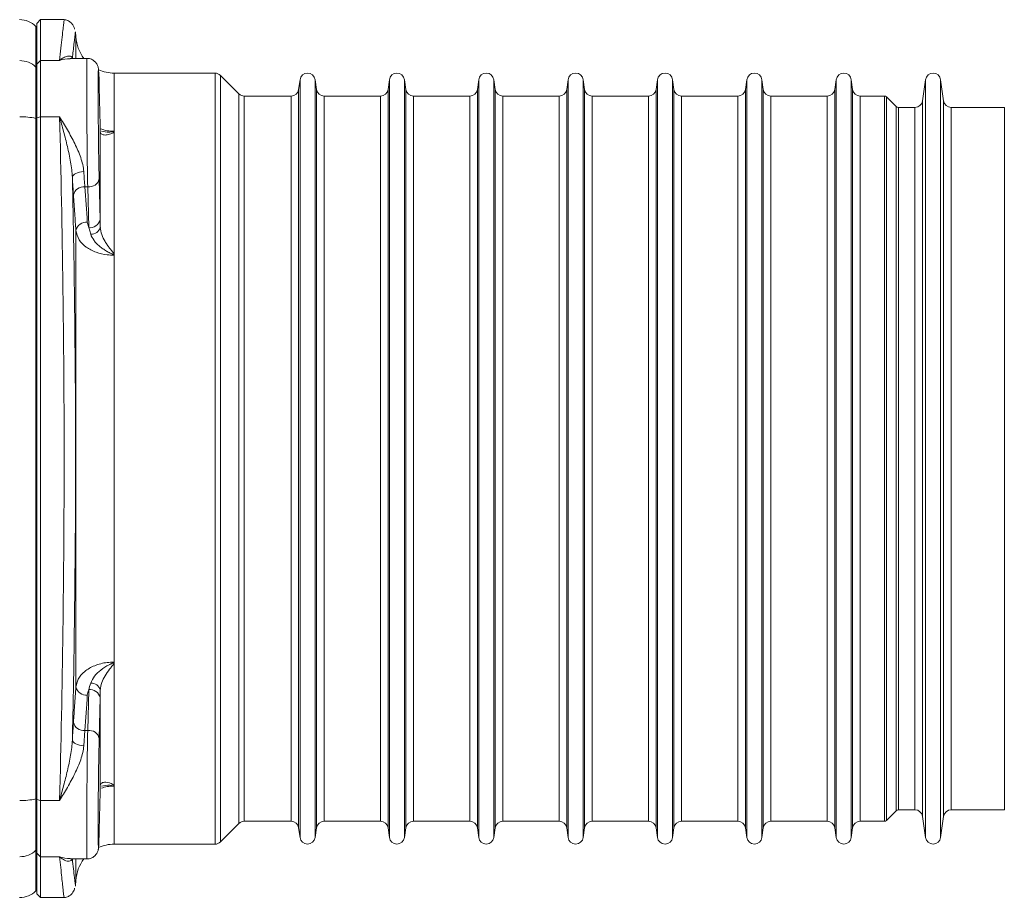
# Model space of a CAD drawing. Header units: millimetres. Extents: x -78 to 912, y -456 to 879.
# Tile 15 of 27: x 290 to 419, y 612 to 727. Entities that reach past the tile are written whole.
import ezdxf

# ---------------------------------------------------------------- set-up
doc = ezdxf.new("R2010")
doc.units = ezdxf.units.MM

msp = doc.modelspace()

# ---------------------------------------------------------------- linework, layer by layer
at = {"color": 7, "linetype": 'Continuous', "lineweight": 15}
for p, q in [((292.2, 725.81), (292.08, 725.93)), ((292.7, 726.81), (292.2, 726.31)), ((292.2, 720.97), (292.2, 726.31)), ((295.76, 726.81), (292.7, 726.81)), ((292.7, 726.81), (292.7, 721.45)), ((297.32, 724.55), (297.28, 725.23)), ((292.7, 721.45), (292.2, 720.97)), ((292.2, 713.97), (292.2, 720.97)), ((292.7, 721.45), (292.7, 714.09)), ((295.18, 721.45), (292.7, 721.45)), ((298.76, 721.74), (296.55, 721.74)), ((292.08, 713.89), (292.08, 720.6)), ((292.08, 720.6), (292.2, 720.48)), ((315.53, 719.81), (302.31, 719.81)), ((318.65, 717.1), (316.24, 719.51)), ((326.66, 718.95), (326.48, 717.67)), ((328.82, 717.67), (328.64, 718.95)), ((338.36, 718.95), (338.18, 717.67)), ((340.52, 717.67), (340.34, 718.95)), ((350.06, 718.95), (349.88, 717.67)), ((352.22, 717.67), (352.04, 718.95)), ((361.76, 718.95), (361.58, 717.67)), ((363.92, 717.67), (363.74, 718.95)), ((373.46, 718.95), (373.28, 717.67)), ((375.62, 717.67), (375.44, 718.95)), ((385.16, 718.95), (384.98, 717.67)), ((387.32, 717.67), (387.14, 718.95)), ((396.86, 718.95), (396.68, 717.67)), ((399.02, 717.67), (398.84, 718.95)), ((408.56, 718.95), (408.17, 716.17)), ((410.93, 716.17), (410.54, 718.95)), ((300.49, 712.99), (300.36, 717.97)), ((325.49, 716.81), (319.36, 716.81)), ((337.19, 716.81), (329.81, 716.81)), ((348.89, 716.81), (341.51, 716.81)), ((360.59, 716.81), (353.21, 716.81)), ((372.29, 716.81), (364.91, 716.81)), ((383.99, 716.81), (376.61, 716.81)), ((395.69, 716.81), (388.31, 716.81)), ((403.18, 716.81), (400.01, 716.81)), ((404.73, 715.42), (403.46, 716.69)), ((407.18, 715.31), (405.01, 715.31)), ((418.88, 715.31), (411.92, 715.31)), ((292.08, 624.73), (292.08, 713.89)), ((292.08, 713.89), (292.2, 713.86)), ((292.7, 714.09), (292.2, 713.97)), ((292.2, 624.64), (292.2, 713.97)), ((292.7, 714.09), (292.7, 624.52)), ((295.18, 714.09), (292.7, 714.09)), ((302.31, 696.12), (302.31, 712.1)), ((300.36, 705.96), (300.49, 700.61)), ((298.49, 704.92), (298.86, 704.92)), ((298.99, 699.57), (298.86, 704.92)), ((298.81, 700.27), (298.99, 699.57)), ((297.32, 639.41), (297.32, 699.21)), ((299.25, 698.71), (298.99, 699.57)), ((302.31, 642.49), (302.31, 696.12)), ((302.31, 626.52), (302.31, 642.49)), ((298.86, 633.7), (298.99, 639.04)), ((300.51, 639.01), (300.49, 638)), ((300.49, 638), (300.36, 632.66)), ((298.49, 633.7), (298.35, 631.7)), ((298.49, 633.7), (298.86, 633.7)), ((300.36, 620.64), (300.49, 625.63)), ((292.08, 624.73), (292.2, 624.76)), ((292.08, 624.73), (292.08, 618.01)), ((292.7, 624.52), (292.2, 624.64)), ((292.2, 617.65), (292.2, 624.64)), ((295.18, 624.52), (292.7, 624.52)), ((292.7, 624.52), (292.7, 617.16)), ((403.46, 621.92), (404.73, 623.19)), ((405.01, 623.31), (407.18, 623.31)), ((411.92, 623.31), (418.88, 623.31)), ((316.24, 619.1), (318.65, 621.51)), ((319.36, 621.81), (325.49, 621.81)), ((329.81, 621.81), (337.19, 621.81)), ((341.51, 621.81), (348.89, 621.81)), ((353.21, 621.81), (360.59, 621.81)), ((364.91, 621.81), (372.29, 621.81)), ((376.61, 621.81), (383.99, 621.81)), ((388.31, 621.81), (395.69, 621.81)), ((400.01, 621.81), (403.18, 621.81)), ((408.17, 622.45), (408.56, 619.67)), ((410.54, 619.67), (410.93, 622.45)), ((326.48, 620.95), (326.66, 619.67)), ((328.64, 619.67), (328.82, 620.95)), ((338.18, 620.95), (338.36, 619.67)), ((340.34, 619.67), (340.52, 620.95)), ((349.88, 620.95), (350.06, 619.67)), ((352.04, 619.67), (352.22, 620.95)), ((361.58, 620.95), (361.76, 619.67)), ((363.74, 619.67), (363.92, 620.95)), ((373.28, 620.95), (373.46, 619.67)), ((375.44, 619.67), (375.62, 620.95)), ((384.98, 620.95), (385.16, 619.67)), ((387.14, 619.67), (387.32, 620.95)), ((396.68, 620.95), (396.86, 619.67)), ((398.84, 619.67), (399.02, 620.95)), ((292.2, 618.13), (292.08, 618.01)), ((292.7, 617.16), (292.2, 617.65)), ((292.2, 612.31), (292.2, 617.65)), ((302.31, 618.81), (315.53, 618.81)), ((295.18, 617.16), (292.7, 617.16)), ((292.7, 617.16), (292.7, 611.81)), ((296.55, 616.88), (298.76, 616.88)), ((297.28, 613.39), (297.32, 614.07)), ((292.08, 612.69), (292.2, 612.81)), ((292.2, 612.31), (292.7, 611.81)), ((292.7, 611.81), (295.76, 611.81))]:
    msp.add_line(p, q, dxfattribs=at)
at = {"color": 8, "linetype": 'Continuous', "lineweight": 15}
for p, q in [((292.08, 720.6), (292.08, 725.93)), ((297.32, 721.74), (297.32, 724.55)), ((302.31, 712.1), (302.31, 719.81)), ((315.53, 618.81), (315.53, 719.81)), ((316.24, 719.51), (316.24, 619.1)), ((326.66, 619.67), (326.66, 718.95)), ((328.64, 619.67), (328.64, 718.95)), ((338.36, 619.67), (338.36, 718.95)), ((340.34, 619.67), (340.34, 718.95)), ((350.06, 619.67), (350.06, 718.95)), ((352.04, 619.67), (352.04, 718.95)), ((361.76, 619.67), (361.76, 718.95)), ((363.74, 619.67), (363.74, 718.95)), ((373.46, 619.67), (373.46, 718.95)), ((375.44, 619.67), (375.44, 718.95)), ((385.16, 619.67), (385.16, 718.95)), ((387.14, 619.67), (387.14, 718.95)), ((396.86, 619.67), (396.86, 718.95)), ((398.84, 619.67), (398.84, 718.95)), ((408.56, 619.67), (408.56, 718.95)), ((410.54, 619.67), (410.54, 718.95)), ((318.65, 621.51), (318.65, 717.1)), ((319.36, 716.81), (319.36, 621.81)), ((325.49, 621.81), (325.49, 716.81)), ((326.48, 717.67), (326.48, 620.95)), ((328.82, 620.95), (328.82, 717.67)), ((329.81, 716.81), (329.81, 621.81)), ((337.19, 621.81), (337.19, 716.81)), ((338.18, 717.67), (338.18, 620.95)), ((340.52, 620.95), (340.52, 717.67)), ((341.51, 716.81), (341.51, 621.81)), ((348.89, 621.81), (348.89, 716.81)), ((349.88, 717.67), (349.88, 620.95)), ((352.22, 620.95), (352.22, 717.67)), ((353.21, 716.81), (353.21, 621.81)), ((360.59, 621.81), (360.59, 716.81)), ((361.58, 717.67), (361.58, 620.95)), ((363.92, 620.95), (363.92, 717.67)), ((364.91, 716.81), (364.91, 621.81)), ((372.29, 621.81), (372.29, 716.81)), ((373.28, 717.67), (373.28, 620.95)), ((375.62, 620.95), (375.62, 717.67)), ((376.61, 716.81), (376.61, 621.81)), ((383.99, 621.81), (383.99, 716.81)), ((384.98, 717.67), (384.98, 620.95)), ((387.32, 620.95), (387.32, 717.67)), ((388.31, 716.81), (388.31, 621.81)), ((395.69, 621.81), (395.69, 716.81)), ((396.68, 717.67), (396.68, 620.95)), ((399.02, 620.95), (399.02, 717.67)), ((400.01, 716.81), (400.01, 621.81)), ((403.18, 621.81), (403.18, 716.81)), ((403.46, 716.69), (403.46, 621.92)), ((408.17, 716.17), (408.17, 622.45)), ((410.93, 622.45), (410.93, 716.17)), ((404.73, 623.19), (404.73, 715.42)), ((405.01, 715.31), (405.01, 623.31)), ((407.18, 623.31), (407.18, 715.31)), ((411.92, 715.31), (411.92, 623.31)), ((418.88, 623.31), (418.88, 715.31)), ((302.31, 618.81), (302.31, 626.52)), ((292.08, 612.69), (292.08, 618.01)), ((297.32, 614.07), (297.32, 616.88))]:
    msp.add_line(p, q, dxfattribs=at)
at = {"color": 7, "linetype": 'Continuous', "lineweight": 15, "flags": 128}
for points in [[(298.35, 706.91), (298.06, 706.89), (297.78, 706.84), (297.53, 706.76), (297.3, 706.66), (297.12, 706.55), (296.98, 706.42), (296.89, 706.29), (296.85, 706.15)], [(298.35, 631.7), (298.06, 631.73), (297.78, 631.78), (297.53, 631.85), (297.3, 631.95), (297.12, 632.06), (296.98, 632.19), (296.89, 632.33), (296.85, 632.47)]]:
    msp.add_lwpolyline(points, dxfattribs=at)
at = {"color": 7, "linetype": 'Continuous', "lineweight": 15}
for centre, radius, start, end in [((289.95, 723.81), 3, 45, 90), ((302.31, 724.81), 5, 183, 217.9063), ((289.96, 718.41), 3.04, 46.0115, 90.136), ((302.31, 724.81), 5, 245.9768, 270), ((315.53, 718.81), 1, 45, 90), ((327.65, 718.81), 1, 8, 172), ((339.35, 718.81), 1, 8, 172), ((351.05, 718.81), 1, 8, 172), ((362.75, 718.81), 1, 8, 172), ((374.45, 718.81), 1, 8, 172), ((386.15, 718.81), 1, 8, 172), ((397.85, 718.81), 1, 8, 172), ((409.55, 718.81), 1, 8, 172), ((319.36, 717.81), 1, 225, 270), ((325.49, 717.81), 1, 270, 352), ((329.81, 717.81), 1, 188, 270), ((337.19, 717.81), 1, 270, 352), ((341.51, 717.81), 1, 188, 270), ((348.89, 717.81), 1, 270, 352), ((353.21, 717.81), 1, 188, 270), ((360.59, 717.81), 1, 270, 352), ((364.91, 717.81), 1, 188, 270), ((372.29, 717.81), 1, 270, 352), ((376.61, 717.81), 1, 188, 270), ((383.99, 717.81), 1, 270, 352), ((388.31, 717.81), 1, 188, 270), ((395.69, 717.81), 1, 270, 352), ((400.01, 717.81), 1, 188, 270), ((403.18, 716.41), 0.4, 45, 90), ((407.18, 716.31), 1, 270, 352), ((411.92, 716.31), 1, 188, 270), ((405.01, 715.71), 0.4, 225, 270), ((290.08, 704.38), 9.71, 78.1257, 90.7225), ((299.05, 706.26), 1.35, 262.3032, 347.2521), ((298.35, 703.53), 1.4, 84.3037, 166.6297), ((298.67, 698.88), 1.4, 84.3074, 166.5412), ((299.17, 700.91), 1.35, 262.3027, 347.2527), ((299.33, 699.94), 1.23, 266.3748, 344.5267), ((299.33, 638.68), 1.23, 15.4714, 93.6271), ((298.67, 639.73), 1.4, 193.4593, 275.692), ((299.17, 637.71), 1.35, 12.7485, 97.6946), ((298.35, 635.09), 1.4, 193.3703, 275.6963), ((299.05, 632.36), 1.35, 12.7473, 97.6973), ((290.08, 634.24), 9.72, 269.2788, 281.8729), ((405.01, 622.91), 0.4, 90, 135), ((407.18, 622.31), 1, 8, 90), ((411.92, 622.31), 1, 90, 172), ((319.36, 620.81), 1, 90, 135), ((325.49, 620.81), 1, 8, 90), ((329.81, 620.81), 1, 90, 172), ((337.19, 620.81), 1, 8, 90), ((341.51, 620.81), 1, 90, 172), ((348.89, 620.81), 1, 8, 90), ((353.21, 620.81), 1, 90, 172), ((360.59, 620.81), 1, 8, 90), ((364.91, 620.81), 1, 90, 172), ((372.29, 620.81), 1, 8, 90), ((376.61, 620.81), 1, 90, 172), ((383.99, 620.81), 1, 8, 90), ((388.31, 620.81), 1, 90, 172), ((395.69, 620.81), 1, 8, 90), ((400.01, 620.81), 1, 90, 172), ((403.18, 622.21), 0.4, 270, 315), ((315.53, 619.81), 1, 270, 315), ((327.65, 619.81), 1, 188, 352), ((339.35, 619.81), 1, 188, 352), ((351.05, 619.81), 1, 188, 352), ((362.75, 619.81), 1, 188, 352), ((374.45, 619.81), 1, 188, 352), ((386.15, 619.81), 1, 188, 352), ((397.85, 619.81), 1, 188, 352), ((409.55, 619.81), 1, 188, 352), ((289.96, 620.2), 3.04, 269.8643, 313.9896), ((302.31, 613.81), 5, 90, 114.1891), ((302.31, 613.81), 5, 142.0937, 177), ((289.95, 614.81), 3, 270, 315)]:
    msp.add_arc(centre, radius, start, end, dxfattribs=at)
at = {"color": 8, "linetype": 'Continuous', "lineweight": 15}
for centre, major_axis, ratio, start_param, end_param in [((298.87, 711.74), (-0.1, 10), 0.01049, 0.000076, 2.321178), ((298.87, 626.88), (0.1, 10), 0.01049, 0.820415, 3.141703), ((300.37, 626.86), (0.1, 8.5), 0.012341, 3.103026, 3.665659)]:
    msp.add_ellipse(centre, major_axis=major_axis, ratio=ratio, start_param=start_param, end_param=end_param, dxfattribs=at)
at = {"color": 7, "linetype": 'Continuous', "lineweight": 15}
for centre, major_axis, start_param, end_param in [((300.37, 711.75), (-0.1, 8.5), 5.532541, 8.604321), ((300.37, 626.86), (0.1, 8.5), 0.820457, 3.103026), ((300.37, 626.86), (0.1, 8.5), 3.665659, 3.892237)]:
    msp.add_ellipse(centre, major_axis=major_axis, ratio=0.012341, start_param=start_param, end_param=end_param, dxfattribs=at)
at = {"color": 8, "linetype": 'Continuous', "lineweight": 15}
for points, knots in [([(295.18, 721.45), (295.29, 722.56), (295.53, 724.77), (295.74, 726.52), (295.75, 726.66), (295.76, 726.72)], [0, 0, 0, 0, 0.347617, 0.695231, 1, 1, 1, 1]), ([(296.55, 721.7), (296.1, 721.67), (295.65, 721.64), (295.18, 721.46), (295.18, 721.45)], [0, 0, 0, 0, 0.9924315, 1, 1, 1, 1]), ([(300.5, 712.52), (300.8, 712.42), (301.36, 712.23), (301.97, 712.21), (302.25, 712.21)], [0, 0, 0, 0, 0.538185, 1, 1, 1, 1]), ([(300.68, 712.21), (301, 712.14), (301.38, 712.06), (301.86, 712.1), (302.01, 712.12), (302.11, 712.14), (302.18, 712.16), (302.22, 712.17), (302.25, 712.19), (302.25, 712.2), (302.25, 712.21)], [0, 0, 0, 0, 0.616785, 0.749342, 0.836641, 0.894081, 0.932347, 0.970819, 0.986404, 1, 1, 1, 1]), ([(302.25, 626.41), (301.97, 626.4), (301.41, 626.39), (300.9, 626.23), (300.65, 626.15)], [0, 0, 0, 0, 0.507635, 1, 1, 1, 1]), ([(302.25, 626.41), (302.25, 626.41), (302.25, 626.42), (302.22, 626.45), (302.06, 626.5), (301.5, 626.57), (301.02, 626.48), (300.67, 626.41)], [0, 0, 0, 0, 0.0140602, 0.0329395, 0.0855258, 0.3220946, 1, 1, 1, 1]), ([(295.18, 617.16), (295.18, 617.16), (295.65, 616.98), (296.1, 616.95), (296.55, 616.92)], [0, 0, 0, 0, 0.0075685, 1, 1, 1, 1]), ([(295.76, 611.9), (295.77, 611.87), (295.79, 611.65), (295.69, 612.51), (295.48, 614.27), (295.28, 616.19), (295.18, 617.16)], [0, 0, 0, 0, 0.052954, 0.410673, 0.704606, 1, 1, 1, 1])]:
    msp.add_open_spline(points, degree=3, knots=knots, dxfattribs=at)
at = {"color": 7, "linetype": 'Continuous', "lineweight": 15}
for points, knots in [([(297.14, 725.56), (297.14, 725.58), (297.12, 725.72), (297.01, 725.99), (296.77, 726.36), (296.38, 726.65), (296.01, 726.81), (295.79, 726.79), (295.76, 726.79)], [0, 0, 0, 0, 0.030202, 0.212212, 0.428808, 0.677717, 0.946356, 1, 1, 1, 1]), ([(297.25, 725.23), (297.25, 725.23), (297.25, 725.25), (297.1, 723.99), (296.92, 722.39), (296.85, 721.75)], [0, 0, 0, 0, 0.271719, 0.7042, 1, 1, 1, 1]), ([(296.85, 721.75), (296.83, 721.88), (296.74, 721.97), (296.5, 722.05), (296.36, 722.06), (296.05, 721.99), (295.88, 721.93), (295.62, 721.78), (295.53, 721.73), (295.36, 721.6), (295.27, 721.53), (295.18, 721.45)], [0, 0, 0, 0, 0.25, 0.25, 0.5, 0.5, 0.75, 0.75, 0.875, 0.875, 1, 1, 1, 1]), ([(300.36, 717.99), (300.36, 718.18), (300.34, 718.74), (300.32, 719.47), (300.3, 719.99), (300.28, 720.25), (300.26, 720.39), (300.24, 720.53), (300.19, 720.71), (300.08, 720.98), (299.85, 721.3), (299.47, 721.58), (299.08, 721.74), (298.83, 721.72), (298.76, 721.71)], [0, 0, 0, 0, 0.106111, 0.309668, 0.514957, 0.631161, 0.698426, 0.734995, 0.762964, 0.799234, 0.850026, 0.907885, 0.973477, 1, 1, 1, 1]), ([(295.18, 624.52), (295.36, 631.9), (295.51, 639.3), (295.72, 654.18), (295.77, 661.65), (295.77, 672.9), (295.76, 676.66), (295.72, 682.31), (295.7, 684.19), (295.66, 687.97), (295.64, 689.86), (295.51, 699.27), (295.36, 706.72), (295.18, 714.09)], [0, 0, 0, 0, 0.25, 0.25, 0.5, 0.5, 0.625, 0.625, 0.6875, 0.6875, 0.75, 0.75, 1, 1, 1, 1]), ([(296.85, 706.15), (296.83, 706.82), (296.74, 707.49), (296.5, 708.84), (296.36, 709.51), (296.05, 710.84), (295.88, 711.5), (295.62, 712.48), (295.53, 712.8), (295.36, 713.45), (295.27, 713.77), (295.18, 714.09)], [0, 0, 0, 0, 0.25, 0.25, 0.5, 0.5, 0.75, 0.75, 0.875, 0.875, 1, 1, 1, 1]), ([(298.35, 706.91), (298.33, 707.21), (298.28, 707.52), (298.14, 708.12), (298.05, 708.43), (297.73, 709.36), (297.46, 709.97), (296.87, 711.17), (296.54, 711.78), (296.04, 712.66), (295.87, 712.95), (295.52, 713.52), (295.35, 713.81), (295.18, 714.09)], [0, 0, 0, 0, 0.125, 0.125, 0.25, 0.25, 0.5, 0.5, 0.75, 0.75, 0.875, 0.875, 1, 1, 1, 1]), ([(300.51, 699.61), (300.51, 700.83), (300.51, 702.01), (300.5, 704.28), (300.5, 705.37), (300.5, 708.5), (300.51, 710.41), (300.51, 712.13)], [0, 0, 0, 0, 0.25, 0.25, 0.5, 0.5, 1, 1, 1, 1]), ([(302.31, 712.1), (302.27, 712.06), (302.23, 712.03), (302.13, 711.97), (302.08, 711.94), (301.92, 711.87), (301.82, 711.83), (301.51, 711.73), (301.31, 711.7), (300.97, 711.7), (300.81, 711.74), (300.59, 711.88), (300.52, 711.98), (300.51, 712.13)], [0, 0, 0, 0, 0.0625, 0.0625, 0.125, 0.125, 0.25, 0.25, 0.5, 0.5, 0.75, 0.75, 1, 1, 1, 1]), ([(302.31, 712.1), (302.31, 712.12), (302.31, 712.14), (302.29, 712.17), (302.27, 712.19), (302.25, 712.21)], [0, 0, 0, 0, 0.5, 0.5, 1, 1, 1, 1]), ([(296.85, 706.15), (296.98, 700.04), (297.09, 693.92), (297.23, 681.66), (297.27, 675.53), (297.27, 663.24), (297.23, 657.08), (297.14, 649.38), (297.12, 647.84), (297.08, 644.76), (297.06, 643.21), (296.98, 638.59), (296.92, 635.52), (296.85, 632.47)], [0, 0, 0, 0, 0.25, 0.25, 0.5, 0.5, 0.75, 0.75, 0.8125, 0.8125, 0.875, 0.875, 1, 1, 1, 1]), ([(297.32, 699.21), (297.26, 699.94), (297.21, 700.67), (297.16, 701.4), (297.11, 702.22), (297.05, 703.03), (296.99, 703.85)], [0, 0, 0, 0, 0.003, 0.003, 0.003, 0.006353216, 0.006353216, 0.006353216, 0.006353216]), ([(302.25, 695.95), (301.97, 695.96), (301.19, 696), (299.9, 696.31), (298.6, 696.99), (297.6, 697.99), (297.41, 698.79), (297.32, 699.21)], [0, 0, 0, 0, 0.1107937, 0.3115788, 0.5311694, 0.7536156, 1, 1, 1, 1]), ([(300.51, 699.61), (300.52, 699.29), (300.59, 698.98), (300.81, 698.34), (300.96, 698.03), (301.22, 697.59), (301.32, 697.44), (301.51, 697.16), (301.61, 697.03), (301.82, 696.77), (301.92, 696.64), (302.08, 696.45), (302.13, 696.38), (302.23, 696.26), (302.27, 696.19), (302.31, 696.12)], [0, 0, 0, 0, 0.25, 0.25, 0.5, 0.5, 0.625, 0.625, 0.75, 0.75, 0.875, 0.875, 0.9375, 0.9375, 1, 1, 1, 1]), ([(302.25, 695.95), (302.25, 695.97), (302.24, 695.99), (302.21, 696.02), (302.19, 696.04), (302.13, 696.07), (302.09, 696.1), (301.97, 696.16), (301.88, 696.2), (301.63, 696.33), (301.47, 696.41), (301.14, 696.6), (300.99, 696.7), (300.69, 696.91), (300.54, 697.02), (300.27, 697.25), (300.14, 697.37), (299.9, 697.62), (299.79, 697.75), (299.5, 698.15), (299.35, 698.42), (299.25, 698.71)], [0, 0, 0, 0, 0.015625, 0.015625, 0.03125, 0.03125, 0.0625, 0.0625, 0.125, 0.125, 0.25, 0.25, 0.375, 0.375, 0.5, 0.5, 0.625, 0.625, 0.75, 0.75, 1, 1, 1, 1]), ([(302.31, 696.12), (302.31, 696.09), (302.31, 696.06), (302.29, 696), (302.27, 695.98), (302.25, 695.95)], [0, 0, 0, 0, 0.5, 0.5, 1, 1, 1, 1]), ([(297.32, 639.41), (297.39, 639.75), (297.54, 640.48), (298.4, 641.47), (299.73, 642.25), (301.11, 642.61), (301.97, 642.65), (302.25, 642.66)], [0, 0, 0, 0, 0.200584, 0.429288, 0.656004, 0.889206, 1, 1, 1, 1]), ([(299.25, 639.91), (299.4, 640.21), (299.69, 640.83), (300.56, 641.66), (301.35, 642.15), (301.86, 642.4), (302.01, 642.48), (302.11, 642.53), (302.18, 642.57), (302.22, 642.61), (302.25, 642.64), (302.25, 642.65), (302.25, 642.66)], [0, 0, 0, 0, 0.27367, 0.549665, 0.838063, 0.894078, 0.930966, 0.955239, 0.971409, 0.987668, 0.99425, 1, 1, 1, 1]), ([(302.31, 642.49), (302.27, 642.42), (302.23, 642.36), (302.13, 642.23), (302.08, 642.17), (301.92, 641.98), (301.82, 641.85), (301.51, 641.45), (301.31, 641.17), (300.97, 640.59), (300.81, 640.28), (300.59, 639.65), (300.52, 639.32), (300.51, 639.01)], [0, 0, 0, 0, 0.0625, 0.0625, 0.125, 0.125, 0.25, 0.25, 0.5, 0.5, 0.75, 0.75, 1, 1, 1, 1]), ([(302.25, 642.66), (302.25, 642.66), (302.26, 642.65), (302.28, 642.63), (302.3, 642.57), (302.31, 642.52), (302.31, 642.49)], [0, 0, 0, 0, 0.0358227, 0.156187, 0.5157785, 1, 1, 1, 1]), ([(296.99, 634.77), (297.04, 635.5), (297.09, 636.23), (297.15, 636.96), (297.2, 637.77), (297.26, 638.59), (297.32, 639.41)], [0, 0, 0, 0, 0.003, 0.003, 0.003, 0.006353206, 0.006353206, 0.006353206, 0.006353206]), ([(300.51, 626.49), (300.51, 626.99), (300.5, 628.97), (300.5, 632.95), (300.51, 636.97), (300.51, 639.01)], [0, 0, 0, 0, 0.142081, 0.566474, 1, 1, 1, 1]), ([(296.85, 632.47), (296.83, 631.79), (296.74, 631.12), (296.5, 629.78), (296.36, 629.1), (296.05, 627.77), (295.88, 627.12), (295.62, 626.14), (295.53, 625.81), (295.36, 625.17), (295.27, 624.84), (295.18, 624.52)], [0, 0, 0, 0, 0.25, 0.25, 0.5, 0.5, 0.75, 0.75, 0.875, 0.875, 1, 1, 1, 1]), ([(298.35, 631.7), (298.33, 631.4), (298.28, 631.1), (298.14, 630.49), (298.05, 630.18), (297.73, 629.25), (297.46, 628.65), (296.87, 627.44), (296.54, 626.84), (296.04, 625.96), (295.87, 625.67), (295.52, 625.09), (295.35, 624.8), (295.18, 624.52)], [0, 0, 0, 0, 0.125, 0.125, 0.25, 0.25, 0.5, 0.5, 0.75, 0.75, 0.875, 0.875, 1, 1, 1, 1]), ([(300.51, 626.49), (300.56, 626.61), (300.66, 626.88), (301.25, 626.96), (301.94, 626.8), (302.26, 626.56), (302.31, 626.52)], [0, 0, 0, 0, 0.249843, 0.547196, 0.925728, 1, 1, 1, 1]), ([(302.31, 626.52), (302.31, 626.5), (302.31, 626.48), (302.29, 626.44), (302.27, 626.42), (302.25, 626.41)], [0, 0, 0, 0, 0.5, 0.5, 1, 1, 1, 1]), ([(298.76, 616.9), (298.86, 616.9), (299.13, 616.89), (299.5, 617.05), (299.83, 617.3), (300.04, 617.57), (300.16, 617.81), (300.22, 617.99), (300.25, 618.11), (300.26, 618.23), (300.28, 618.37), (300.3, 618.63), (300.31, 618.99), (300.33, 619.39), (300.33, 619.5)], [0, 0, 0, 0, 0.047842, 0.127501, 0.192414, 0.247561, 0.293503, 0.328573, 0.358336, 0.396998, 0.47294, 0.64434, 0.904613, 1, 1, 1, 1]), ([(295.18, 617.16), (295.18, 617.16), (295.4, 616.96), (295.85, 616.67), (296.53, 616.48), (296.74, 616.73), (296.85, 616.87)], [0, 0, 0, 0, 0.00269, 0.314146, 0.630039, 1, 1, 1, 1]), ([(296.85, 616.87), (296.95, 615.99), (297.14, 614.24), (297.28, 613.2), (297.26, 613.35), (297.25, 613.39)], [0, 0, 0, 0, 0.420154, 0.840305, 1, 1, 1, 1]), ([(295.75, 611.82), (295.77, 611.82), (295.97, 611.79), (296.31, 611.93), (296.69, 612.19), (296.93, 612.48), (297.07, 612.76), (297.13, 612.95), (297.14, 613.05), (297.14, 613.06)], [0, 0, 0, 0, 0.018074, 0.300137, 0.52038, 0.70378, 0.85852, 0.985201, 1, 1, 1, 1])]:
    msp.add_open_spline(points, degree=3, knots=knots, dxfattribs=at)
for points in [[(300.51, 712.13), (300.51, 712.39), (300.5, 712.68), (300.49, 712.99)], [(298.35, 706.91), (298.39, 706.19), (298.44, 705.52), (298.49, 704.92)], [(296.99, 703.85), (296.94, 704.54), (296.9, 705.31), (296.85, 706.15)], [(298.49, 704.92), (298.6, 703.37), (298.71, 701.82), (298.81, 700.27)], [(300.49, 700.61), (300.5, 700.29), (300.51, 699.96), (300.51, 699.61)], [(298.99, 639.04), (299.06, 639.33), (299.15, 639.61), (299.25, 639.91)], [(298.81, 638.34), (298.71, 636.79), (298.6, 635.25), (298.49, 633.7)], [(298.99, 639.04), (298.89, 638.82), (298.83, 638.58), (298.81, 638.34)], [(296.85, 632.47), (296.9, 633.3), (296.94, 634.07), (296.99, 634.77)], [(300.49, 625.63), (300.5, 625.93), (300.51, 626.22), (300.51, 626.49)]]:
    msp.add_open_spline(points, degree=3, dxfattribs=at)

doc.saveas('drawing.dxf')
